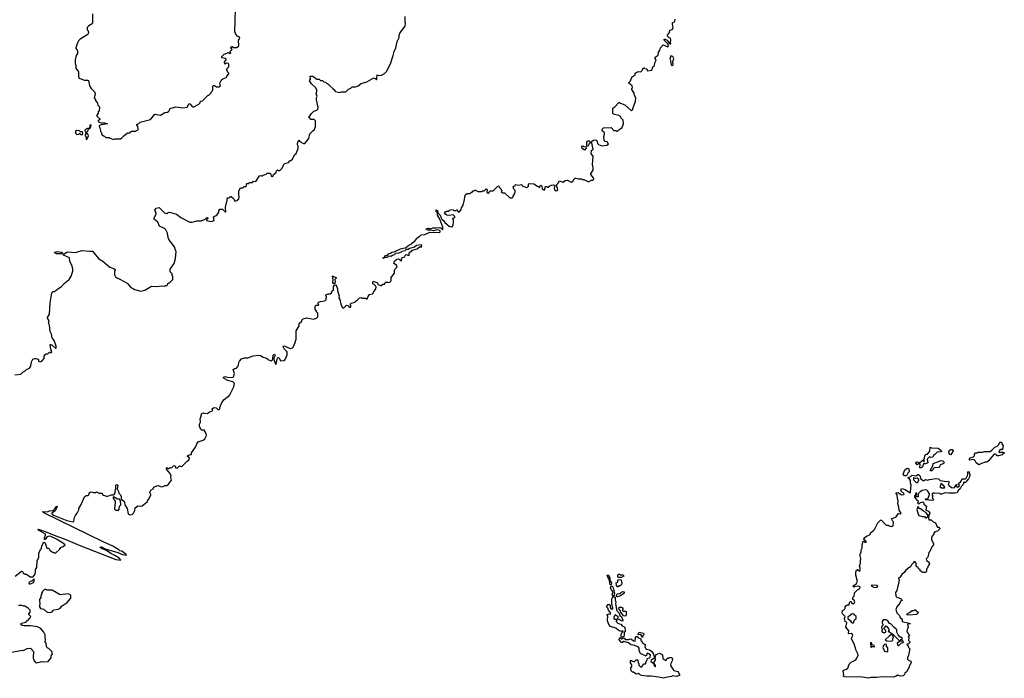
# Model space of a CAD drawing. Extents: x 1985742 to 2252716, y 78271 to 266492.
# Tile 157 of 250: x 2113730 to 2127758, y 212365 to 221748. Entities that reach past the tile are written whole.
import ezdxf

# ---------------------------------------------------------------- set-up
doc = ezdxf.new("R2010")
doc.units = 0

msp = doc.modelspace()

# ---------------------------------------------------------------- linework, layer by layer
at = {"layer": '0CON10XD'}
for points in [[(2114765, 221830), (2114769, 221701), (2114763, 221687), (2114715, 221662), (2114693, 221637), (2114693, 221603), (2114705, 221590), (2114712, 221565), (2114703, 221537), (2114591, 221469), (2114568, 221445), (2114553, 221417), (2114530, 221345), (2114530, 221335), (2114550, 221315), (2114552, 221305), (2114552, 221268), (2114533, 221237), (2114520, 221175), (2114518, 221125), (2114530, 221095), (2114530, 221055), (2114569, 221005), (2114566, 220946), (2114574, 220914), (2114585, 220908), (2114607, 220907), (2114648, 220888), (2114695, 220888), (2114709, 220879), (2114724, 220804), (2114748, 220765), (2114800, 220715), (2114803, 220685), (2114792, 220635), (2114810, 220605), (2114810, 220595), (2114837, 220557), (2114845, 220530), (2114868, 220505), (2114860, 220445), (2114850, 220435), (2114850, 220415), (2114830, 220385), (2114830, 220375), (2114870, 220335), (2114870, 220325), (2114850, 220305), (2114850, 220295), (2114875, 220283), (2114938, 220278), (2114980, 220265), (2114924, 220254), (2114894, 220256), (2114860, 220235), (2114860, 220225), (2114877, 220197), (2114880, 220155), (2114890, 220145), (2114902, 220112), (2114922, 220092), (2114938, 220088), (2114955, 220070), (2115005, 220070), (2115018, 220058), (2115065, 220042), (2115085, 220050), (2115145, 220048), (2115165, 220052), (2115186, 220064), (2115212, 220095), (2115265, 220138), (2115285, 220132), (2115325, 220158), (2115385, 220160), (2115395, 220170), (2115408, 220172), (2115420, 220185), (2115420, 220195), (2115412, 220225), (2115398, 220245), (2115400, 220255), (2115425, 220268), (2115445, 220288), (2115594, 220326), (2115655, 220400), (2115735, 220388), (2115800, 220425), (2115838, 220432), (2115853, 220445), (2115875, 220482), (2115954, 220506), (2116055, 220494), (2116115, 220500), (2116145, 220552), (2116155, 220550), (2116185, 220510), (2116195, 220508), (2116212, 220508), (2116280, 220545), (2116300, 220565), (2116300, 220575), (2116310, 220585), (2116335, 220590), (2116415, 220670), (2116425, 220670), (2116460, 220705), (2116460, 220715), (2116477, 220733), (2116482, 220748), (2116480, 220795), (2116485, 220810), (2116505, 220812), (2116535, 220793), (2116565, 220793), (2116590, 220805), (2116581, 220845), (2116605, 220890), (2116623, 220907), (2116670, 220925), (2116680, 220935), (2116680, 220945), (2116710, 220975), (2116710, 220985), (2116690, 221005), (2116690, 221015), (2116680, 221025), (2116682, 221048), (2116710, 221075), (2116710, 221115), (2116700, 221125), (2116675, 221128), (2116652, 221112), (2116650, 221145), (2116672, 221175), (2116672, 221185), (2116655, 221197), (2116610, 221205), (2116608, 221222), (2116627, 221243), (2116645, 221257), (2116705, 221280), (2116725, 221260), (2116740, 221275), (2116730, 221285), (2116730, 221295), (2116758, 221325), (2116740, 221345), (2116740, 221355), (2116750, 221365), (2116757, 221367), (2116775, 221350), (2116825, 221350), (2116850, 221375), (2116848, 221455), (2116866, 221486), (2116860, 221500), (2116834, 221514), (2116810, 221540), (2116794, 221574), (2116805, 221895)], [(2117920, 220445), (2117965, 220458), (2117977, 220475), (2117980, 220495), (2117958, 220605), (2117958, 220635), (2117968, 220655), (2117952, 220695), (2117964, 220725), (2117964, 220744), (2117948, 220778), (2117885, 220832), (2117860, 220875), (2117872, 220898), (2117870, 220945), (2117905, 220941), (2117965, 220902), (2117995, 220900), (2118015, 220880), (2118045, 220880), (2118062, 220862), (2118088, 220858), (2118105, 220840), (2118115, 220840), (2118135, 220820), (2118146, 220816), (2118150, 220805), (2118190, 220765), (2118220, 220745), (2118220, 220735), (2118230, 220725), (2118285, 220712), (2118315, 220720), (2118375, 220722), (2118415, 220760), (2118447, 220773), (2118465, 220790), (2118515, 220790), (2118550, 220805), (2118595, 220838), (2118675, 220864), (2118773, 220917), (2118795, 220912), (2118815, 220890), (2118820, 220895), (2118818, 220915), (2118825, 220960), (2118845, 220952), (2118885, 220957), (2118925, 220980), (2118962, 221015), (2118983, 221067), (2119015, 221120), (2119052, 221235), (2119063, 221295), (2119087, 221345), (2119110, 221435), (2119138, 221495), (2119138, 221528), (2119148, 221555), (2119222, 221655), (2119228, 221695), (2119220, 221715), (2119220, 221795)], [(2117533, 217085), (2117585, 217063), (2117617, 217073), (2117630, 217085), (2117630, 217095), (2117640, 217105), (2117640, 217125), (2117650, 217135), (2117670, 217195), (2117670, 217315), (2117710, 217385), (2117712, 217418), (2117748, 217452), (2117750, 217465), (2117770, 217485), (2117815, 217498), (2117915, 217482), (2117957, 217493), (2117978, 217512), (2117977, 217567), (2117960, 217585), (2117960, 217595), (2117940, 217625), (2117940, 217665), (2117955, 217680), (2117990, 217680), (2117980, 217705), (2117980, 217715), (2117988, 217722), (2118017, 217734), (2118077, 217743), (2118098, 217762), (2118100, 217805), (2118090, 217815), (2118092, 217828), (2118125, 217840), (2118155, 217840), (2118170, 217855), (2118180, 217885), (2118202, 217895), (2118201, 217945), (2118218, 217972), (2118236, 217966), (2118250, 217940), (2118259, 217915), (2118259, 217885), (2118281, 217815), (2118279, 217785), (2118292, 217762), (2118307, 217695), (2118325, 217650), (2118335, 217643), (2118346, 217644), (2118385, 217682), (2118409, 217669), (2118423, 217653), (2118445, 217650), (2118452, 217665), (2118440, 217695), (2118452, 217708), (2118508, 217722), (2118510, 217735), (2118538, 217752), (2118573, 217787), (2118595, 217788), (2118605, 217780), (2118655, 217780), (2118665, 217770), (2118678, 217772), (2118690, 217785), (2118693, 217805), (2118715, 217832), (2118755, 217840), (2118770, 217855), (2118770, 217865), (2118787, 217883), (2118802, 217915), (2118807, 217935), (2118800, 217955), (2118775, 217980), (2118760, 217985), (2118760, 218015), (2118768, 218022), (2118820, 218005), (2118827, 217997), (2118830, 217975), (2118875, 217960), (2118887, 217963), (2118905, 217980), (2118925, 217980), (2118938, 217992), (2118943, 218007), (2118975, 218010), (2118985, 218002), (2119005, 218010), (2119020, 218025), (2119022, 218075), (2119072, 218135), (2119068, 218182), (2119108, 218225), (2119099, 218249), (2119060, 218275), (2119070, 218305), (2119102, 218338), (2119132, 218342), (2119165, 218312), (2119170, 218315), (2119172, 218348), (2119185, 218360), (2119219, 218371), (2119223, 218387), (2119235, 218400), (2119275, 218390), (2119280, 218395), (2119280, 218425), (2119315, 218460), (2119325, 218460), (2119335, 218470), (2119395, 218482), (2119425, 218510), (2119458, 218512), (2119450, 218525), (2119460, 218535), (2119455, 218540), (2119385, 218529), (2119355, 218508), (2119285, 218489), (2119266, 218474), (2119235, 218473), (2119215, 218454), (2119175, 218447), (2119164, 218436), (2119129, 218421), (2119084, 218416), (2119064, 218396), (2119041, 218389), (2119018, 218372), (2118983, 218377), (2118965, 218359), (2118932, 218358), (2118915, 218344), (2118905, 218357), (2118928, 218362), (2118942, 218388), (2118970, 218395), (2118986, 218414), (2119015, 218422), (2119033, 218437), (2119065, 218442), (2119155, 218482), (2119195, 218493), (2119225, 218498), (2119275, 218533), (2119315, 218552), (2119330, 218575), (2119350, 218585), (2119380, 218615), (2119380, 218625), (2119415, 218660), (2119425, 218660), (2119448, 218682), (2119502, 218688), (2119575, 218720), (2119705, 218718), (2119720, 218725), (2119722, 218735), (2119716, 218746), (2119677, 218753), (2119625, 218738), (2119585, 218750), (2119545, 218749), (2119522, 218765), (2119528, 218775), (2119555, 218779), (2119585, 218768), (2119618, 218782), (2119665, 218780), (2119705, 218787), (2119730, 218780), (2119760, 218760), (2119756, 218794), (2119717, 218907), (2119683, 218965), (2119683, 218995), (2119663, 219015), (2119665, 219040), (2119680, 219030), (2119688, 218995), (2119722, 218962), (2119733, 218923), (2119744, 218904), (2119767, 218885), (2119785, 218858), (2119850, 218805), (2119875, 218798), (2119895, 218800), (2119907, 218823), (2119912, 218865), (2119910, 218895), (2119900, 218905), (2119900, 218915), (2119928, 218932), (2119930, 218945), (2119905, 218968), (2119845, 218958), (2119815, 218962), (2119801, 218971), (2119782, 218995), (2119792, 219008), (2119805, 219010), (2119815, 219020), (2119845, 219020), (2119850, 219035), (2119885, 219042), (2119905, 219040), (2119915, 219030), (2119945, 219030), (2119955, 219040), (2119975, 219010), (2119995, 219012), (2120018, 219042), (2120023, 219065), (2120048, 219105), (2120068, 219185), (2120070, 219225), (2120082, 219255), (2120105, 219270), (2120145, 219270), (2120165, 219290), (2120178, 219292), (2120192, 219308), (2120205, 219310), (2120215, 219320), (2120225, 219320), (2120255, 219300), (2120315, 219300), (2120325, 219310), (2120345, 219310), (2120375, 219340), (2120388, 219328), (2120383, 219293), (2120390, 219280), (2120405, 219278), (2120420, 219285), (2120425, 219300), (2120435, 219308), (2120475, 219310), (2120542, 219378), (2120555, 219380), (2120562, 219362), (2120590, 219335), (2120590, 219325), (2120600, 219315), (2120600, 219305), (2120590, 219295), (2120602, 219282), (2120635, 219280), (2120715, 219210), (2120745, 219210), (2120760, 219225), (2120760, 219235), (2120785, 219270), (2120790, 219295), (2120790, 219315), (2120770, 219335), (2120760, 219365), (2120772, 219378), (2120788, 219382), (2120795, 219400), (2120835, 219392), (2120885, 219400), (2120888, 219385), (2120896, 219376), (2120955, 219359), (2120965, 219360), (2120980, 219375), (2120980, 219405), (2120988, 219412), (2121055, 219408), (2121105, 219374), (2121128, 219368), (2121135, 219350), (2121140, 219375), (2121155, 219390), (2121170, 219375), (2121175, 219340), (2121195, 219322), (2121210, 219325), (2121218, 219365), (2121225, 219372), (2121242, 219372), (2121255, 219360), (2121270, 219360), (2121272, 219378), (2121305, 219392), (2121335, 219397), (2121352, 219385), (2121346, 219344), (2121350, 219325), (2121375, 219310), (2121387, 219313), (2121396, 219325), (2121382, 219378), (2121380, 219395), (2121403, 219417), (2121418, 219452), (2121475, 219432), (2121503, 219457), (2121535, 219462), (2121585, 219432), (2121610, 219445), (2121620, 219455), (2121620, 219465), (2121645, 219490), (2121655, 219492), (2121685, 219480), (2121735, 219480), (2121743, 219473), (2121765, 219472), (2121825, 219442), (2121845, 219440), (2121875, 219460), (2121895, 219460), (2121910, 219475), (2121895, 219510), (2121862, 219545), (2121902, 219605), (2121902, 219635), (2121890, 219685), (2121900, 219805), (2121870, 219835), (2121878, 219882), (2121900, 219905), (2121878, 220012), (2121905, 220032), (2121937, 220037), (2121957, 220017), (2121962, 219982), (2121975, 219970), (2122025, 219950), (2122095, 219960), (2122120, 219975), (2122098, 220008), (2122073, 220013), (2122055, 220030), (2122050, 220085), (2122062, 220115), (2122060, 220135), (2122030, 220165), (2122030, 220185), (2122040, 220195), (2122042, 220208), (2122155, 220210), (2122195, 220170), (2122225, 220170), (2122235, 220160), (2122245, 220160), (2122265, 220180), (2122315, 220210), (2122332, 220265), (2122327, 220317), (2122305, 220338), (2122285, 220372), (2122265, 220382), (2122185, 220400), (2122180, 220415), (2122180, 220485), (2122210, 220505), (2122265, 220570), (2122275, 220570), (2122288, 220558), (2122350, 220535), (2122445, 220450), (2122460, 220465), (2122502, 220585), (2122508, 220635), (2122488, 220668), (2122482, 220702), (2122450, 220755), (2122450, 220765), (2122460, 220775), (2122458, 220805), (2122410, 220845), (2122410, 220855), (2122430, 220875), (2122452, 220928), (2122475, 220950), (2122500, 220955), (2122500, 220985), (2122513, 220997), (2122545, 221008), (2122580, 221005), (2122595, 221020), (2122615, 221060), (2122625, 221060), (2122635, 221050), (2122667, 221047), (2122675, 221020), (2122735, 221028), (2122752, 221075), (2122773, 221097), (2122781, 221135), (2122795, 221160), (2122796, 221176), (2122780, 221205), (2122782, 221215), (2122826, 221244), (2122833, 221287), (2122850, 221310), (2122858, 221345), (2122895, 221387), (2122965, 221362), (2122972, 221375), (2122964, 221404), (2122910, 221455), (2122910, 221470), (2122925, 221470), (2122954, 221454), (2122981, 221411), (2122995, 221402), (2123008, 221405), (2123003, 221423), (2123008, 221455), (2123000, 221485), (2122985, 221490), (2122960, 221515), (2122960, 221525), (2122987, 221563), (2122994, 221596), (2123025, 221610), (2123038, 221625), (2123028, 221685), (2123030, 221705), (2123065, 221720), (2123070, 221755)], [(2123025, 221090), (2123038, 221105), (2123036, 221145), (2123051, 221195), (2123035, 221222), (2123005, 221232), (2122994, 221185), (2123002, 221165), (2123010, 221105), (2123025, 221090)], [(2113661, 216689), (2113745, 216698), (2113774, 216726), (2113805, 216742), (2113825, 216762), (2113872, 216785), (2113887, 216813), (2113898, 216875), (2113915, 216910), (2113945, 216923), (2113965, 216922), (2113998, 216908), (2114000, 216885), (2114027, 216873), (2114046, 216884), (2114078, 216922), (2114080, 216955), (2114091, 216979), (2114105, 216988), (2114132, 216988), (2114155, 217010), (2114175, 217000), (2114190, 217005), (2114168, 217075), (2114165, 217120), (2114175, 217122), (2114193, 217113), (2114245, 217062), (2114250, 217075), (2114248, 217095), (2114220, 217175), (2114194, 217214), (2114184, 217265), (2114163, 217305), (2114156, 217395), (2114140, 217425), (2114148, 217458), (2114128, 217495), (2114128, 217505), (2114155, 217550), (2114163, 217715), (2114189, 217855), (2114195, 217867), (2114205, 217873), (2114226, 217874), (2114272, 217915), (2114324, 217946), (2114362, 217988), (2114434, 218046), (2114464, 218096), (2114488, 218165), (2114488, 218195), (2114476, 218236), (2114442, 218305), (2114438, 218355), (2114352, 218395), (2114352, 218408), (2114412, 218438), (2114525, 218430), (2114615, 218460), (2114725, 218448), (2114755, 218452), (2114765, 218448), (2114855, 218343), (2114915, 218308), (2115015, 218222), (2115072, 218202), (2115088, 218188), (2115090, 218175), (2115080, 218165), (2115080, 218115), (2115094, 218084), (2115123, 218063), (2115155, 218052), (2115260, 217995), (2115315, 217930), (2115345, 217920), (2115365, 217902), (2115455, 217882), (2115515, 217892), (2115608, 217952), (2115685, 217948), (2115755, 217958), (2115795, 217952), (2115805, 217960), (2115825, 217960), (2115838, 217972), (2115842, 217988), (2115855, 218000), (2115865, 218000), (2115910, 218045), (2115910, 218095), (2115900, 218105), (2115900, 218125), (2115872, 218155), (2115872, 218195), (2115930, 218275), (2115948, 218345), (2115958, 218445), (2115952, 218465), (2115935, 218510), (2115854, 218614), (2115844, 218645), (2115837, 218705), (2115812, 218755), (2115795, 218772), (2115720, 218805), (2115698, 218865), (2115648, 218905), (2115647, 218925), (2115672, 218975), (2115672, 218995), (2115658, 219018), (2115657, 219035), (2115675, 219062), (2115715, 219070), (2115792, 218995), (2115805, 218990), (2115832, 218988), (2115845, 219002), (2115863, 219007), (2115965, 218976), (2116025, 218930), (2116155, 218864), (2116188, 218862), (2116255, 218881), (2116315, 218880), (2116372, 218908), (2116395, 218928), (2116410, 218925), (2116410, 218915), (2116392, 218898), (2116390, 218885), (2116456, 218874), (2116500, 218885), (2116492, 218938), (2116505, 218950), (2116535, 218960), (2116555, 218980), (2116568, 219005), (2116568, 219025), (2116583, 219047), (2116617, 219047), (2116655, 219008), (2116665, 219012), (2116662, 219075), (2116687, 219175), (2116684, 219194), (2116695, 219212), (2116715, 219210), (2116735, 219230), (2116745, 219230), (2116775, 219200), (2116795, 219160), (2116825, 219170), (2116850, 219195), (2116857, 219213), (2116850, 219265), (2116853, 219303), (2116872, 219345), (2116885, 219352), (2116915, 219350), (2116925, 219370), (2116955, 219370), (2116965, 219420), (2116972, 219412), (2116985, 219410), (2117005, 219430), (2117045, 219430), (2117063, 219447), (2117095, 219440), (2117145, 219522), (2117165, 219528), (2117185, 219520), (2117198, 219532), (2117240, 219545), (2117255, 219560), (2117295, 219560), (2117307, 219547), (2117315, 219520), (2117335, 219512), (2117345, 219540), (2117385, 219570), (2117390, 219595), (2117402, 219608), (2117415, 219600), (2117435, 219600), (2117465, 219628), (2117505, 219700), (2117558, 219712), (2117585, 219740), (2117595, 219740), (2117615, 219760), (2117645, 219820), (2117667, 219843), (2117697, 219913), (2117698, 219945), (2117688, 219965), (2117688, 219985), (2117700, 220025), (2117705, 220030), (2117721, 220011), (2117775, 219983), (2117790, 219985), (2117850, 220055), (2117865, 220120), (2117904, 220166), (2117928, 220185), (2117942, 220225), (2117946, 220305), (2117925, 220326), (2117874, 220324), (2117865, 220350), (2117850, 220355), (2117887, 220413), (2117920, 220445)], [(2114695, 220150), (2114712, 220188), (2114737, 220213), (2114750, 220245), (2114745, 220250), (2114730, 220245), (2114730, 220210), (2114720, 220200), (2114695, 220198), (2114667, 220183), (2114658, 220172), (2114665, 220150), (2114695, 220150)], [(2114595, 220110), (2114625, 220112), (2114630, 220125), (2114625, 220150), (2114595, 220150), (2114582, 220162), (2114545, 220170), (2114523, 220157), (2114523, 220133), (2114543, 220113), (2114572, 220118), (2114585, 220130), (2114595, 220110)], [(2114685, 220040), (2114710, 220095), (2114705, 220110), (2114675, 220130), (2114663, 220107), (2114662, 220092), (2114680, 220075), (2114670, 220045), (2114685, 220040)], [(2121825, 219940), (2121810, 219945), (2121810, 220005), (2121825, 220020), (2121845, 220020), (2121858, 220008), (2121860, 219995), (2121842, 219978), (2121825, 219940)], [(2121775, 219890), (2121742, 219912), (2121740, 219935), (2121732, 219948), (2121755, 219950), (2121765, 219940), (2121798, 219938), (2121800, 219915), (2121775, 219890)], [(2114255, 218412), (2114230, 218425), (2114228, 218435), (2114275, 218444), (2114326, 218436), (2114342, 218425), (2114335, 218412), (2114255, 218412)], [(2118215, 217980), (2118199, 217989), (2118192, 218002), (2118198, 218045), (2118188, 218092), (2118195, 218098), (2118200, 218090), (2118238, 218075), (2118237, 218065), (2118221, 218045), (2118223, 218015), (2118215, 217980)], [(2113665, 213822), (2113755, 213890), (2113768, 213888), (2113785, 213860), (2113795, 213860), (2113805, 213850), (2113825, 213850), (2113878, 213808), (2113922, 213808), (2113945, 213843), (2113954, 213875), (2113955, 213915), (2113973, 213945), (2113980, 214045), (2114003, 214086), (2114005, 214150), (2114025, 214195), (2114042, 214215), (2114046, 214245), (2114065, 214292), (2114075, 214302), (2114085, 214300), (2114091, 214291), (2114115, 214220), (2114145, 214220), (2114165, 214180), (2114175, 214180), (2114192, 214162), (2114205, 214160), (2114215, 214150), (2114245, 214150), (2114299, 214201), (2114315, 214230), (2114348, 214242), (2114378, 214265), (2114342, 214295), (2114256, 214346), (2114165, 214389), (2114134, 214386), (2114111, 214369), (2114095, 214344), (2114085, 214344), (2114085, 214365), (2114100, 214405), (2114097, 214417), (2113997, 214475), (2113988, 214485), (2113991, 214489), (2114095, 214458), (2114243, 214393), (2114365, 214351), (2114575, 214262), (2115098, 214055), (2115170, 214050), (2115148, 214075), (2115085, 214116), (2115036, 214136), (2114955, 214190), (2114895, 214214), (2114870, 214235), (2114895, 214236), (2114950, 214210), (2115126, 214156), (2115195, 214127), (2115245, 214120), (2115250, 214125), (2115185, 214174), (2115159, 214179), (2115142, 214195), (2115055, 214247), (2114921, 214311), (2114083, 214715), (2114057, 214735), (2114061, 214739), (2114125, 214734), (2114155, 214752), (2114205, 214754), (2114232, 214778), (2114255, 214813), (2114265, 214819), (2114265, 214808), (2114235, 214752), (2114188, 214715), (2114191, 214705), (2114211, 214691), (2114402, 214612), (2114487, 214593), (2114501, 214599), (2114510, 214655), (2114523, 214685), (2114551, 214719), (2114572, 214765), (2114572, 214785), (2114607, 214843), (2114655, 214950), (2114675, 214970), (2114705, 214970), (2114720, 214985), (2114720, 215005), (2114733, 215017), (2114755, 215020), (2114775, 215010), (2114815, 215012), (2114825, 215020), (2114863, 215003), (2114905, 215000), (2114910, 214985), (2114923, 214973), (2114965, 214960), (2114985, 214960), (2115035, 214980), (2115065, 214978), (2115076, 214984), (2115090, 215005), (2115088, 215035), (2115098, 215065), (2115098, 215115), (2115105, 215126), (2115123, 215123), (2115127, 215117), (2115120, 215065), (2115140, 215025), (2115142, 215002), (2115165, 214980), (2115175, 214957), (2115174, 214924), (2115180, 214910), (2115217, 214887), (2115224, 214875), (2115229, 214835), (2115263, 214785), (2115275, 214708), (2115285, 214698), (2115315, 214693), (2115338, 214702), (2115352, 214715), (2115372, 214755), (2115377, 214793), (2115415, 214820), (2115455, 214818), (2115475, 214822), (2115550, 214885), (2115550, 214895), (2115565, 214910), (2115598, 214975), (2115600, 214985), (2115584, 215014), (2115587, 215025), (2115600, 215045), (2115630, 215065), (2115643, 215087), (2115683, 215107), (2115705, 215113), (2115735, 215097), (2115765, 215093), (2115798, 215112), (2115825, 215110), (2115849, 215131), (2115892, 215188), (2115882, 215225), (2115886, 215255), (2115868, 215288), (2115822, 215345), (2115820, 215365), (2115827, 215367), (2115845, 215352), (2115855, 215352), (2115875, 215368), (2115897, 215363), (2115908, 215372), (2115915, 215390), (2115935, 215398), (2115952, 215382), (2115952, 215362), (2115975, 215358), (2116005, 215390), (2116035, 215382), (2116049, 215391), (2116115, 215458), (2116142, 215475), (2116150, 215505), (2116122, 215525), (2116120, 215535), (2116145, 215550), (2116180, 215555), (2116180, 215575), (2116235, 215658), (2116253, 215705), (2116274, 215735), (2116345, 215759), (2116367, 215775), (2116391, 215825), (2116385, 215852), (2116358, 215898), (2116325, 215900), (2116311, 215911), (2116293, 215957), (2116293, 215987), (2116308, 216015), (2116300, 216065), (2116307, 216073), (2116325, 216140), (2116345, 216148), (2116355, 216140), (2116405, 216138), (2116435, 216160), (2116465, 216170), (2116480, 216185), (2116470, 216195), (2116470, 216205), (2116495, 216222), (2116527, 216217), (2116555, 216192), (2116568, 216192), (2116580, 216205), (2116580, 216225), (2116592, 216245), (2116608, 216295), (2116642, 216335), (2116685, 216370), (2116708, 216385), (2116722, 216405), (2116779, 216515), (2116789, 216565), (2116768, 216588), (2116695, 216609), (2116645, 216634), (2116634, 216645), (2116634, 216655), (2116664, 216664), (2116685, 216654), (2116765, 216650), (2116775, 216660), (2116788, 216705), (2116770, 216765), (2116795, 216780), (2116817, 216783), (2116840, 216805), (2116848, 216825), (2116850, 216865), (2116860, 216885), (2116890, 216915), (2116935, 216928), (2116982, 216928), (2117055, 216960), (2117135, 216968), (2117162, 216962), (2117198, 216938), (2117235, 216930), (2117245, 216920), (2117255, 216920), (2117275, 216900), (2117315, 216888), (2117328, 216895), (2117338, 216915), (2117341, 216969), (2117361, 216981), (2117368, 216965), (2117352, 216925), (2117353, 216905), (2117368, 216855), (2117375, 216841), (2117385, 216840), (2117398, 216912), (2117405, 216928), (2117415, 216934), (2117430, 216920), (2117445, 216888), (2117495, 216890), (2117510, 216905), (2117540, 216975), (2117540, 217015), (2117497, 217057), (2117484, 217086), (2117495, 217099), (2117533, 217085)], [(2126575, 215362), (2126552, 215365), (2126553, 215387), (2126560, 215395), (2126558, 215418), (2126535, 215420), (2126515, 215408), (2126504, 215414), (2126492, 215435), (2126515, 215448), (2126555, 215440), (2126595, 215470), (2126612, 215452), (2126618, 215452), (2126620, 215465), (2126610, 215475), (2126610, 215485), (2126620, 215495), (2126625, 215540), (2126642, 215558), (2126665, 215560), (2126698, 215602), (2126702, 215658), (2126718, 215648), (2126815, 215643), (2126859, 215609), (2126862, 215598), (2126855, 215590), (2126802, 215588), (2126770, 215555), (2126753, 215547), (2126740, 215515), (2126705, 215512), (2126692, 215518), (2126660, 215485), (2126668, 215432), (2126635, 215420), (2126605, 215420), (2126590, 215375), (2126575, 215362)], [(2126995, 215550), (2126982, 215552), (2126970, 215565), (2126968, 215595), (2126980, 215615), (2126995, 215622), (2127015, 215622), (2127028, 215615), (2127028, 215605), (2126995, 215550)], [(2127395, 215404), (2127357, 215435), (2127344, 215465), (2127329, 215479), (2127305, 215481), (2127265, 215472), (2127260, 215475), (2127260, 215495), (2127270, 215505), (2127320, 215520), (2127332, 215535), (2127335, 215560), (2127345, 215577), (2127372, 215578), (2127385, 215586), (2127445, 215586), (2127475, 215597), (2127555, 215598), (2127585, 215618), (2127624, 215656), (2127656, 215674), (2127678, 215695), (2127695, 215730), (2127718, 215728), (2127722, 215705), (2127740, 215675), (2127730, 215625), (2127725, 215620), (2127715, 215630), (2127708, 215622), (2127695, 215620), (2127680, 215585), (2127685, 215580), (2127702, 215588), (2127735, 215588), (2127758, 215575), (2127725, 215550), (2127673, 215533), (2127655, 215533), (2127648, 215548), (2127625, 215560), (2127615, 215558), (2127552, 215488), (2127550, 215475), (2127525, 215452), (2127507, 215443), (2127485, 215442), (2127434, 215426), (2127395, 215404)], [(2126725, 215320), (2126705, 215320), (2126702, 215325), (2126737, 215393), (2126743, 215427), (2126857, 215467), (2126882, 215462), (2126898, 215448), (2126900, 215435), (2126885, 215420), (2126842, 215408), (2126840, 215385), (2126825, 215368), (2126758, 215362), (2126742, 215348), (2126740, 215335), (2126725, 215320)], [(2126365, 215250), (2126335, 215250), (2126318, 215275), (2126338, 215335), (2126375, 215358), (2126398, 215348), (2126402, 215305), (2126384, 215286), (2126365, 215250)], [(2125825, 212365), (2125735, 212382), (2125485, 212386), (2125460, 212395), (2125470, 212415), (2125462, 212465), (2125470, 212480), (2125510, 212495), (2125529, 212511), (2125548, 212565), (2125575, 212593), (2125625, 212617), (2125640, 212630), (2125658, 212652), (2125674, 212695), (2125672, 212715), (2125645, 212760), (2125620, 212855), (2125582, 212925), (2125580, 212935), (2125598, 212975), (2125597, 212987), (2125575, 213002), (2125545, 213000), (2125540, 213005), (2125542, 213042), (2125502, 213095), (2125512, 213155), (2125510, 213165), (2125492, 213175), (2125484, 213194), (2125483, 213215), (2125492, 213245), (2125455, 213280), (2125448, 213295), (2125450, 213330), (2125480, 213345), (2125490, 213365), (2125490, 213385), (2125500, 213395), (2125525, 213410), (2125548, 213412), (2125552, 213445), (2125565, 213460), (2125578, 213458), (2125585, 213430), (2125615, 213430), (2125630, 213445), (2125618, 213478), (2125600, 213485), (2125600, 213515), (2125617, 213533), (2125625, 213580), (2125667, 213623), (2125695, 213640), (2125703, 213665), (2125695, 213673), (2125675, 213677), (2125625, 213670), (2125615, 213662), (2125600, 213675), (2125648, 213712), (2125666, 213744), (2125644, 213835), (2125643, 213877), (2125654, 213905), (2125665, 213917), (2125695, 213892), (2125702, 213905), (2125702, 213935), (2125693, 213965), (2125708, 214005), (2125707, 214045), (2125712, 214065), (2125703, 214105), (2125704, 214134), (2125720, 214165), (2125720, 214195), (2125731, 214225), (2125732, 214268), (2125745, 214320), (2125758, 214318), (2125775, 214302), (2125785, 214300), (2125790, 214305), (2125790, 214315), (2125765, 214340), (2125750, 214345), (2125760, 214355), (2125760, 214365), (2125795, 214390), (2125830, 214405), (2125850, 214425), (2125850, 214435), (2125892, 214468), (2125906, 214485), (2125955, 214578), (2125995, 214618), (2126008, 214618), (2126054, 214564), (2126075, 214548), (2126105, 214548), (2126115, 214538), (2126145, 214526), (2126173, 214535), (2126180, 214595), (2126165, 214610), (2126152, 214638), (2126217, 214663), (2126245, 214708), (2126255, 214712), (2126285, 214710), (2126288, 214715), (2126261, 214761), (2126256, 214805), (2126242, 214855), (2126244, 214895), (2126234, 214925), (2126229, 214979), (2126212, 215008), (2126245, 215010), (2126295, 214978), (2126328, 214982), (2126330, 214995), (2126282, 215035), (2126295, 215068), (2126345, 215053), (2126405, 215010), (2126419, 215011), (2126423, 215025), (2126429, 215115), (2126420, 215145), (2126420, 215185), (2126406, 215206), (2126390, 215215), (2126390, 215225), (2126425, 215238), (2126445, 215260), (2126495, 215250), (2126507, 215253), (2126525, 215270), (2126535, 215270), (2126560, 215245), (2126562, 215212), (2126605, 215180), (2126635, 215198), (2126665, 215188), (2126692, 215198), (2126725, 215200), (2126775, 215213), (2126818, 215208), (2126845, 215182), (2126935, 215170), (2126962, 215172), (2126972, 215155), (2126960, 215125), (2126971, 215111), (2127004, 215084), (2127035, 215078), (2127048, 215082), (2127075, 215128), (2127080, 215125), (2127078, 215105), (2127083, 215093), (2127095, 215090), (2127116, 215104), (2127120, 215115), (2127100, 215135), (2127140, 215170), (2127164, 215206), (2127203, 215207), (2127215, 215218), (2127238, 215265), (2127240, 215305), (2127245, 215310), (2127257, 215297), (2127268, 215265), (2127267, 215245), (2127249, 215205), (2127220, 215175), (2127210, 215155), (2127192, 215152), (2127182, 215158), (2127173, 215125), (2127148, 215102), (2127130, 215065), (2127101, 215039), (2127085, 215009), (2127055, 215001), (2126965, 215001), (2126915, 215008), (2126865, 214988), (2126848, 214988), (2126832, 215002), (2126765, 214998), (2126742, 215008), (2126730, 214995), (2126730, 214975), (2126738, 214965), (2126730, 214935), (2126747, 214915), (2126735, 214900), (2126685, 214902), (2126665, 214910), (2126655, 214902), (2126640, 214905), (2126630, 214915), (2126635, 214920), (2126665, 214920), (2126675, 214930), (2126692, 214985), (2126692, 214995), (2126670, 215030), (2126656, 215046), (2126641, 215049), (2126585, 215040), (2126570, 215025), (2126552, 215018), (2126530, 214995), (2126528, 214952), (2126505, 214950), (2126500, 214955), (2126500, 214975), (2126510, 214985), (2126505, 215010), (2126492, 214995), (2126488, 214972), (2126480, 214965), (2126480, 214945), (2126495, 214920), (2126512, 214902), (2126530, 214895), (2126530, 214875), (2126522, 214865), (2126535, 214850), (2126550, 214855), (2126562, 214868), (2126595, 214880), (2126610, 214865), (2126610, 214845), (2126647, 214817), (2126640, 214765), (2126653, 214753), (2126678, 214748), (2126698, 214715), (2126680, 214685), (2126678, 214645), (2126684, 214624), (2126715, 214622), (2126746, 214596), (2126779, 214579), (2126795, 214530), (2126805, 214520), (2126825, 214520), (2126840, 214505), (2126840, 214495), (2126805, 214462), (2126767, 214453), (2126750, 214425), (2126750, 214415), (2126722, 214375), (2126720, 214335), (2126750, 214285), (2126750, 214265), (2126723, 214237), (2126695, 214170), (2126680, 214155), (2126668, 214092), (2126642, 214065), (2126647, 214047), (2126688, 214015), (2126692, 213995), (2126673, 213967), (2126665, 213940), (2126650, 213925), (2126650, 213885), (2126635, 213870), (2126595, 213870), (2126560, 213895), (2126560, 213915), (2126545, 213920), (2126532, 213932), (2126528, 213948), (2126512, 213952), (2126500, 213965), (2126502, 214005), (2126485, 214028), (2126470, 214025), (2126465, 214010), (2126435, 213980), (2126419, 213951), (2126395, 213940), (2126356, 213905), (2126329, 213871), (2126296, 213844), (2126268, 213802), (2126250, 213795), (2126258, 213765), (2126226, 213615), (2126206, 213585), (2126210, 213535), (2126225, 213520), (2126255, 213513), (2126287, 213497), (2126298, 213488), (2126300, 213475), (2126280, 213465), (2126267, 213435), (2126226, 213384), (2126212, 213345), (2126226, 213296), (2126265, 213260), (2126272, 213232), (2126300, 213205), (2126300, 213175), (2126420, 213145), (2126415, 213140), (2126388, 213142), (2126380, 213135), (2126390, 213085), (2126380, 213075), (2126370, 213035), (2126375, 213020), (2126390, 213005), (2126392, 212992), (2126410, 212975), (2126390, 212955), (2126398, 212948), (2126392, 212905), (2126410, 212885), (2126410, 212875), (2126388, 212852), (2126375, 212850), (2126370, 212835), (2126388, 212828), (2126393, 212803), (2126410, 212785), (2126390, 212675), (2126380, 212665), (2126380, 212635), (2126392, 212622), (2126428, 212608), (2126430, 212585), (2126420, 212575), (2126420, 212565), (2126410, 212555), (2126410, 212545), (2126402, 212538), (2126400, 212525), (2126362, 212455), (2126342, 212438), (2126335, 212420), (2126315, 212402), (2126277, 212397), (2126235, 212410), (2126217, 212393), (2126177, 212383), (2126025, 212387), (2125935, 212377), (2125855, 212374), (2125825, 212365)], [(2126502, 215152), (2126515, 215152), (2126530, 215165), (2126530, 215175), (2126540, 215185), (2126538, 215198), (2126517, 215217), (2126495, 215212), (2126465, 215220), (2126462, 215192), (2126502, 215152)], [(2126865, 215078), (2126905, 215080), (2126910, 215085), (2126896, 215106), (2126852, 215138), (2126850, 215105), (2126840, 215095), (2126865, 215078)], [(2115135, 214750), (2115145, 214770), (2115152, 214815), (2115170, 214835), (2115166, 214896), (2115145, 214922), (2115125, 214918), (2115065, 214950), (2115060, 214945), (2115062, 214925), (2115087, 214897), (2115092, 214875), (2115080, 214775), (2115095, 214760), (2115125, 214760), (2115135, 214750)], [(2126645, 214650), (2126668, 214672), (2126670, 214695), (2126639, 214729), (2126605, 214748), (2126565, 214780), (2126555, 214780), (2126525, 214810), (2126511, 214765), (2126528, 214708), (2126542, 214685), (2126585, 214672), (2126622, 214672), (2126635, 214650), (2126645, 214650)], [(2122155, 213698), (2122145, 213698), (2122138, 213708), (2122132, 213762), (2122101, 213825), (2122105, 213840), (2122116, 213835), (2122136, 213796), (2122138, 213758), (2122160, 213725), (2122155, 213698)], [(2122305, 213800), (2122262, 213802), (2122250, 213815), (2122252, 213838), (2122265, 213850), (2122275, 213850), (2122285, 213840), (2122328, 213838), (2122338, 213822), (2122305, 213800)], [(2113885, 213710), (2113925, 213728), (2113942, 213765), (2113935, 213778), (2113905, 213750), (2113880, 213745), (2113860, 213725), (2113865, 213710), (2113885, 213710)], [(2122185, 213537), (2122172, 213552), (2122174, 213575), (2122183, 213595), (2122158, 213628), (2122149, 213665), (2122155, 213682), (2122175, 213673), (2122186, 213655), (2122197, 213595), (2122206, 213575), (2122195, 213538), (2122185, 213537)], [(2122255, 213670), (2122245, 213670), (2122232, 213685), (2122230, 213725), (2122250, 213735), (2122252, 213768), (2122295, 213770), (2122310, 213725), (2122308, 213705), (2122285, 213680), (2122265, 213680), (2122255, 213670)], [(2125905, 213660), (2125945, 213662), (2125954, 213675), (2125945, 213689), (2125875, 213692), (2125863, 213687), (2125872, 213675), (2125905, 213660)], [(2114165, 213303), (2114195, 213310), (2114200, 213325), (2114215, 213338), (2114279, 213351), (2114305, 213362), (2114334, 213396), (2114406, 213444), (2114460, 213505), (2114458, 213548), (2114425, 213570), (2114305, 213552), (2114195, 213618), (2114115, 213620), (2114105, 213630), (2114082, 213628), (2114050, 213595), (2114050, 213585), (2114040, 213575), (2114040, 213555), (2114030, 213545), (2114030, 213515), (2114010, 213485), (2114010, 213455), (2114018, 213445), (2114018, 213415), (2114010, 213405), (2114013, 213383), (2114025, 213360), (2114075, 213348), (2114105, 213318), (2114125, 213308), (2114165, 213303)], [(2122325, 212950), (2122302, 212952), (2122297, 212975), (2122303, 213007), (2122328, 213032), (2122325, 213040), (2122295, 213030), (2122255, 213052), (2122225, 213080), (2122145, 213102), (2122125, 213130), (2122102, 213185), (2122110, 213255), (2122100, 213265), (2122100, 213275), (2122125, 213282), (2122145, 213280), (2122148, 213295), (2122120, 213335), (2122110, 213365), (2122090, 213385), (2122112, 213418), (2122125, 213420), (2122140, 213405), (2122140, 213375), (2122150, 213360), (2122165, 213350), (2122180, 213355), (2122182, 213365), (2122168, 213425), (2122166, 213485), (2122170, 213510), (2122188, 213532), (2122195, 213532), (2122214, 213514), (2122215, 213480), (2122223, 213455), (2122218, 213425), (2122230, 213380), (2122234, 213335), (2122272, 213292), (2122280, 213260), (2122302, 213242), (2122324, 213195), (2122323, 213185), (2122315, 213179), (2122252, 213212), (2122258, 213245), (2122234, 213254), (2122215, 213270), (2122193, 213237), (2122192, 213225), (2122205, 213208), (2122238, 213208), (2122240, 213195), (2122230, 213185), (2122230, 213175), (2122252, 213152), (2122275, 213139), (2122296, 213136), (2122314, 213114), (2122352, 213092), (2122356, 213035), (2122342, 213018), (2122343, 212985), (2122335, 212960), (2122325, 212950)], [(2122245, 213526), (2122231, 213531), (2122232, 213545), (2122244, 213566), (2122262, 213572), (2122285, 213570), (2122290, 213580), (2122325, 213600), (2122342, 213595), (2122341, 213579), (2122315, 213552), (2122265, 213530), (2122245, 213526)], [(2113595, 212730), (2113764, 212766), (2113785, 212762), (2113835, 212788), (2113885, 212792), (2113900, 212785), (2113905, 212770), (2113928, 212745), (2113920, 212655), (2113925, 212630), (2113955, 212592), (2113975, 212583), (2114045, 212602), (2114075, 212598), (2114135, 212602), (2114180, 212655), (2114180, 212685), (2114198, 212715), (2114190, 212745), (2114145, 212790), (2114132, 212792), (2114110, 212815), (2114107, 212867), (2114092, 212885), (2114100, 212915), (2114092, 212945), (2114092, 212985), (2114075, 213020), (2114033, 213073), (2113985, 213096), (2113885, 213112), (2113792, 213112), (2113765, 213117), (2113745, 213130), (2113743, 213137), (2113758, 213152), (2113820, 213165), (2113820, 213175), (2113835, 213190), (2113845, 213190), (2113880, 213225), (2113890, 213245), (2113860, 213275), (2113860, 213285), (2113880, 213305), (2113880, 213335), (2113850, 213365), (2113805, 213390), (2113785, 213390), (2113762, 213402), (2113715, 213402)], [(2122355, 213250), (2122334, 213254), (2122292, 213305), (2122288, 213328), (2122262, 213365), (2122275, 213380), (2122305, 213380), (2122318, 213368), (2122328, 213355), (2122320, 213345), (2122325, 213320), (2122345, 213320), (2122355, 213328), (2122370, 213315), (2122370, 213265), (2122355, 213250)], [(2125605, 213150), (2125624, 213196), (2125646, 213215), (2125646, 213245), (2125624, 213264), (2125617, 213277), (2125589, 213281), (2125530, 213235), (2125530, 213215), (2125568, 213185), (2125581, 213161), (2125605, 213150)], [(2126405, 213262), (2126375, 213270), (2126370, 213275), (2126372, 213285), (2126405, 213300), (2126445, 213330), (2126475, 213330), (2126485, 213340), (2126495, 213340), (2126500, 213325), (2126518, 213318), (2126530, 213305), (2126530, 213295), (2126505, 213272), (2126405, 213262)], [(2126275, 212900), (2126282, 212918), (2126298, 212922), (2126300, 212935), (2126285, 212950), (2126275, 212950), (2126243, 212983), (2126224, 213024), (2126224, 213055), (2126217, 213067), (2126188, 213088), (2126145, 213138), (2126112, 213152), (2126110, 213165), (2126095, 213188), (2126076, 213196), (2126034, 213196), (2126017, 213173), (2126017, 213155), (2126030, 213125), (2126015, 213108), (2126007, 213085), (2126020, 213055), (2126012, 213045), (2126015, 213030), (2126035, 213018), (2126055, 213018), (2126070, 213025), (2126072, 213045), (2126040, 213075), (2126075, 213110), (2126100, 213085), (2126110, 213065), (2126110, 213045), (2126102, 213032), (2126115, 213030), (2126152, 213002), (2126165, 213000), (2126265, 212900), (2126275, 212900)], [(2122895, 212367), (2122835, 212382), (2122725, 212394), (2122663, 212393), (2122594, 212404), (2122575, 212410), (2122545, 212440), (2122535, 212430), (2122513, 212423), (2122475, 212450), (2122462, 212452), (2122442, 212472), (2122438, 212512), (2122452, 212535), (2122452, 212555), (2122430, 212585), (2122432, 212618), (2122445, 212620), (2122452, 212612), (2122485, 212600), (2122515, 212630), (2122538, 212628), (2122540, 212585), (2122550, 212575), (2122552, 212552), (2122575, 212530), (2122595, 212530), (2122610, 212545), (2122615, 212570), (2122645, 212570), (2122650, 212575), (2122650, 212595), (2122672, 212635), (2122670, 212645), (2122703, 212657), (2122714, 212666), (2122719, 212695), (2122708, 212708), (2122668, 212722), (2122655, 212680), (2122605, 212706), (2122581, 212711), (2122571, 212721), (2122557, 212765), (2122554, 212795), (2122545, 212810), (2122495, 212830), (2122435, 212840), (2122405, 212870), (2122385, 212877), (2122335, 212888), (2122320, 212875), (2122304, 212874), (2122272, 212915), (2122273, 212937), (2122288, 212948), (2122290, 212935), (2122305, 212923), (2122335, 212940), (2122367, 212917), (2122402, 212918), (2122425, 212928), (2122445, 212922), (2122475, 212900), (2122498, 212892), (2122503, 212947), (2122512, 212958), (2122525, 212960), (2122535, 212948), (2122578, 212928), (2122580, 212905), (2122592, 212892), (2122597, 212875), (2122640, 212845), (2122638, 212815), (2122655, 212778), (2122705, 212769), (2122732, 212752), (2122757, 212717), (2122775, 212660), (2122790, 212665), (2122793, 212697), (2122800, 212705), (2122845, 212722), (2122888, 212698), (2122892, 212645), (2122935, 212620), (2122948, 212632), (2122955, 212650), (2122975, 212650), (2122985, 212660), (2123015, 212660), (2123030, 212645), (2123027, 212615), (2123006, 212575), (2123003, 212545), (2123033, 212493), (2123050, 212475), (2123105, 212460), (2123118, 212448), (2123120, 212435), (2123130, 212425), (2123130, 212405), (2123085, 212391), (2123035, 212398), (2123015, 212388), (2122935, 212374), (2122895, 212367)], [(2122605, 212950), (2122592, 212952), (2122590, 212975), (2122577, 212987), (2122542, 212982), (2122540, 212995), (2122555, 213020), (2122618, 213008), (2122622, 212988), (2122610, 212975), (2122605, 212950)], [(2126145, 212892), (2126168, 212905), (2126168, 212932), (2126180, 212955), (2126170, 212965), (2126168, 212978), (2126145, 212982), (2126121, 212969), (2126062, 212915), (2126085, 212898), (2126145, 212892)], [(2125865, 212810), (2125875, 212820), (2125895, 212820), (2125905, 212812), (2125910, 212815), (2125905, 212830), (2125872, 212842), (2125868, 212868), (2125852, 212868), (2125855, 212810), (2125865, 212810)], [(2126085, 212743), (2126100, 212750), (2126097, 212797), (2126080, 212815), (2126078, 212845), (2126055, 212850), (2126035, 212830), (2126028, 212805), (2126052, 212752), (2126085, 212743)], [(2126255, 212830), (2126292, 212868), (2126320, 212875), (2126308, 212908), (2126302, 212908), (2126298, 212892), (2126265, 212890), (2126232, 212865), (2126235, 212840), (2126245, 212830), (2126255, 212830)], [(2122785, 212530), (2122790, 212535), (2122788, 212545), (2122770, 212575), (2122768, 212595), (2122788, 212625), (2122787, 212647), (2122775, 212650), (2122727, 212623), (2122720, 212605), (2122758, 212578), (2122770, 212545), (2122785, 212530)]]:
    msp.add_lwpolyline(points, dxfattribs=at)

doc.saveas('drawing.dxf')
